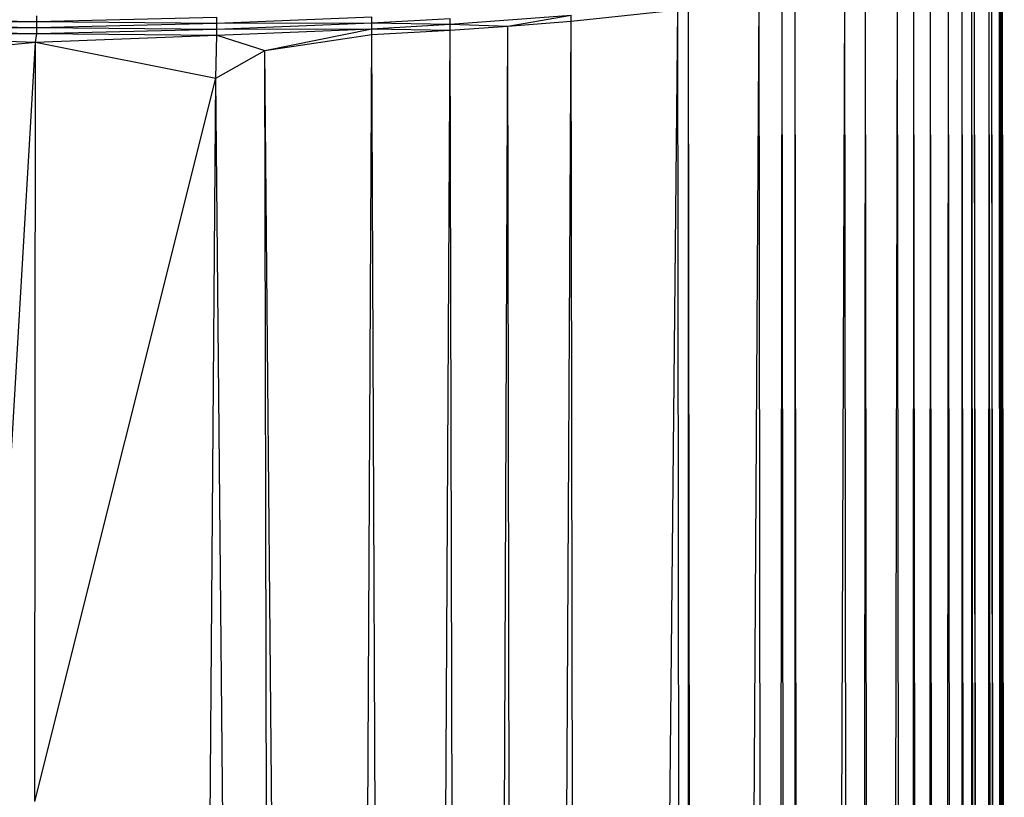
# Paper-space layout '_Dimétrica' of a CAD drawing. Header units: millimetres. Extents: x -171 to 38, y -160 to 385.
# Tile 7 of 9: x -17 to 35, y 315 to 356. Entities that reach past the tile are written whole.
import ezdxf

# ---------------------------------------------------------------- set-up
doc = ezdxf.new("R2010")
doc.units = ezdxf.units.MM

psp = doc.layouts.new('_Dimétrica')

# ---------------------------------------------------------------- linework, layer by layer
at = {"color": 7, "linetype": 'Continuous', "lineweight": 25}
for p, q in [((34.703, 272.686), (34.593, 363.071)), ((34.689, 272.688), (34.593, 363.071)), ((34.561, 272.704), (34.453, 362.105)), ((34.489, 272.713), (34.453, 362.105)), ((34.626, 272.696), (34.518, 362.294)), ((34.615, 272.697), (34.518, 362.294)), ((34.15, 272.683), (34.044, 361.415)), ((34.127, 272.674), (34.044, 361.415)), ((33.883, 272.54), (33.911, 361.258)), ((34.017, 272.624), (33.911, 361.258)), ((33.099, 271.543), (32.992, 360.475)), ((33.014, 271.378), (32.992, 360.475)), ((33.239, 271.787), (33.133, 360.574)), ((33.215, 271.747), (33.133, 360.574)), ((32.479, 270.012), (32.498, 360.163)), ((32.605, 270.397), (32.498, 360.163)), ((30.585, -155.202), (30.834, 359.364)), ((31.452, -154.885), (30.834, 359.364)), ((31.452, -154.885), (31.774, 359.779)), ((31.886, 266.92), (31.774, 359.779)), ((29.731, -155.476), (29.965, 359.037)), ((30.585, -155.202), (29.965, 359.037)), ((26.971, -156.186), (27.422, 358.275)), ((28.047, -155.935), (27.422, 358.275)), ((28.047, -155.935), (29.11, 358.753)), ((29.731, -155.476), (29.11, 358.753)), ((24.378, -156.567), (26.344, 358.012)), ((26.971, -156.186), (26.344, 358.012)), ((22.486, -156.48), (23.058, 357.35)), ((23.692, -156.521), (23.058, 357.35)), ((23.692, -156.521), (23.745, 357.474)), ((24.378, -156.567), (23.745, 357.474)), ((18.799, -153.781), (21.852, 357.147)), ((22.486, -156.48), (21.852, 357.147)), ((-16.023, 355.939), (-16.026, 356.232)), ((5.649, 355.795), (11.997, 356.271)), ((8.676, 355.699), (11.997, 356.271)), ((11.997, 355.968), (17.582, 356.549)), ((11.997, 355.968), (11.997, 356.271)), ((12.764, -146.397), (17.582, 356.549)), ((18.195, -153.14), (17.582, 356.549)), ((18.799, -153.781), (18.143, 356.619)), ((18.195, -153.14), (18.143, 356.619)), ((-26.98, 355.836), (-16.023, 355.939)), ((-26.98, 355.836), (-16.024, 355.632)), ((-26.971, 356.129), (-16.023, 355.939)), ((-16.024, 355.632), (-16.023, 355.939)), ((-16.024, 355.632), (-6.581, 355.856)), ((-16.023, 355.939), (-6.59, 356.163)), ((-16.023, 355.939), (-6.581, 355.856)), ((-6.581, 355.856), (-6.59, 356.163)), ((-6.581, 355.856), (1.535, 356.188)), ((-6.581, 355.856), (1.547, 355.874)), ((-6.577, 355.543), (-6.581, 355.856)), ((-6.577, 355.543), (1.547, 355.874)), ((1.547, 355.874), (1.535, 356.188)), ((1.547, 355.874), (5.642, 356.107)), ((1.551, 355.562), (1.547, 355.874)), ((1.547, 355.874), (5.649, 355.795)), ((1.551, 355.562), (5.649, 355.795)), ((5.649, 355.795), (5.642, 356.107)), ((5.646, 355.491), (5.649, 355.795)), ((5.646, 355.491), (8.676, 355.699)), ((5.649, 355.795), (8.676, 355.699)), ((6.789, -86.425), (8.676, 355.699)), ((8.676, 355.699), (11.997, 355.968)), ((9.387, -134.696), (8.676, 355.699)), ((9.387, -134.696), (11.997, 355.968)), ((12.764, -146.397), (11.997, 355.968)), ((-27.005, 355.21), (-16.028, 355.318)), ((-27.005, 355.21), (-16.085, 354.859)), ((-26.99, 355.529), (-16.024, 355.632)), ((-26.99, 355.529), (-16.028, 355.318)), ((-16.085, 354.859), (-16.028, 355.318)), ((-16.085, 354.859), (-6.587, 355.228)), ((-16.028, 355.318), (-16.024, 355.632)), ((-16.028, 355.318), (-6.577, 355.543)), ((-16.028, 355.318), (-6.587, 355.228)), ((-16.024, 355.632), (-6.577, 355.543)), ((-6.642, 352.976), (-6.587, 355.228)), ((-6.587, 355.228), (1.551, 355.562)), ((-6.587, 355.228), (-6.577, 355.543)), ((-6.587, 355.228), (-4.068, 354.416)), ((-6.577, 355.543), (1.551, 355.562)), ((-4.068, 354.416), (1.551, 355.562)), ((-4.068, 354.416), (1.547, 355.259)), ((-0.533, -30.451), (1.547, 355.259)), ((1.547, 355.259), (1.551, 355.562)), ((1.547, 355.259), (5.646, 355.491)), ((3.358, -71.535), (1.547, 355.259)), ((1.551, 355.562), (5.646, 355.491)), ((3.358, -71.535), (5.646, 355.491)), ((6.789, -86.425), (5.646, 355.491)), ((-27.227, 353.842), (-16.085, 354.859)), ((-21.884, 256.76), (-16.085, 354.859)), ((-16.132, 315.071), (-16.085, 354.859)), ((-16.085, 354.859), (-6.642, 352.976)), ((-6.642, 352.976), (-4.068, 354.416)), ((-3.374, 16.02), (-4.068, 354.416)), ((-0.533, -30.451), (-4.068, 354.416)), ((-16.132, 315.071), (-6.642, 352.976)), ((-9.155, 12.007), (-6.642, 352.976)), ((-3.374, 16.02), (-6.642, 352.976))]:
    psp.add_line(p, q, dxfattribs=at)

doc.saveas('drawing.dxf')
